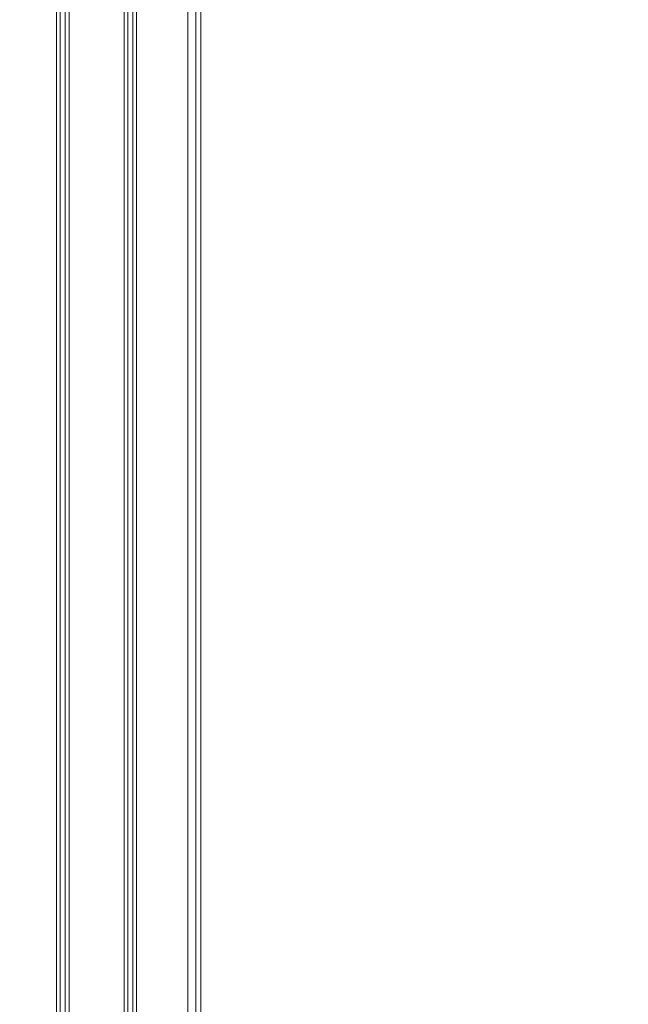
# Model space of a CAD drawing. Header units: centimetres. Extents: x -21 to 21, y -29.7 to 29.7.
# Tile 68 of 93: x 8.9 to 11.3, y -12.5 to -8.5. Entities that reach past the tile are written whole.
import ezdxf

# ---------------------------------------------------------------- set-up
doc = ezdxf.new("R2010")
doc.units = ezdxf.units.CM
doc.header["$MEASUREMENT"] = 0

msp = doc.modelspace()

# ---------------------------------------------------------------- linework, layer by layer
at = {"color": 8, "lineweight": 5}
msp.add_open_spline([(-21.00035, -29.70651), (-21.00035, -29.70651), (20.99965, -29.70651), (20.99965, -29.70651), (20.99965, -29.70651), (20.99965, 29.69349), (20.99965, 29.69349), (20.99965, 29.69349), (-21.00035, 29.69349), (-21.00035, 29.69349), (-21.00035, 29.69349), (-21.00035, -29.70651), (-21.00035, -29.70651)], degree=3, knots=[0, 0, 0, 0, 0.25, 0.25, 0.25, 0.5, 0.5, 0.5, 0.75, 0.75, 0.75, 1, 1, 1, 1], dxfattribs=at)
at = {"lineweight": 5}
for points in [[(9.57126, -16.82486), (9.57126, -16.82486), (9.57128, -3.22918), (9.57128, -3.22918)], [(9.60288, -16.82643), (9.60288, -16.82643), (9.60288, -3.22751), (9.60288, -3.22751)], [(9.62286, -3.22748), (9.62286, -3.22748), (9.62286, -16.82651), (9.62286, -16.82651)], [(9.31626, -16.67434), (9.31626, -16.67434), (9.31628, -3.37972), (9.31628, -3.37972)], [(9.33126, -16.67434), (9.33126, -16.67434), (9.33128, -3.37972), (9.33128, -3.37972)], [(9.35126, -16.67434), (9.35126, -16.67434), (9.35128, -3.37972), (9.35128, -3.37972)], [(9.36626, -16.67434), (9.36626, -16.67434), (9.36628, -3.37972), (9.36628, -3.37972)], [(9.04626, -16.49434), (9.04626, -16.49434), (9.04628, -3.55972), (9.04628, -3.55972)], [(9.06126, -16.49434), (9.06126, -16.49434), (9.06128, -3.55972), (9.06128, -3.55972)], [(9.08126, -16.49434), (9.08126, -16.49434), (9.08128, -3.55972), (9.08128, -3.55972)], [(9.09626, -16.49434), (9.09626, -16.49434), (9.09628, -3.55972), (9.09628, -3.55972)]]:
    msp.add_open_spline(points, degree=3, dxfattribs=at)

doc.saveas('drawing.dxf')
